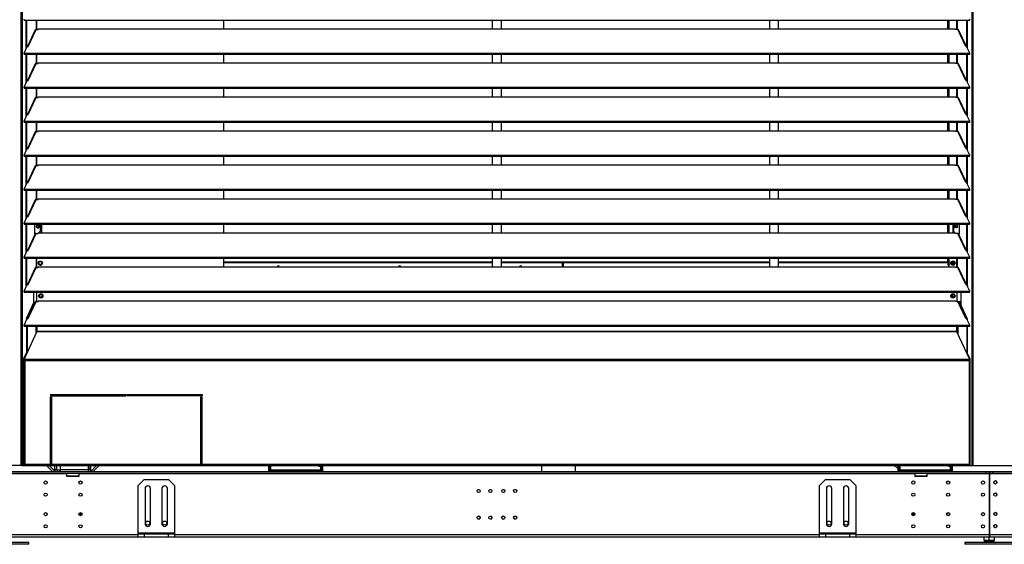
# Model space of a CAD drawing. Header units: millimetres. Extents: x 0 to 39025, y 0 to 11880.
# Tile 7 of 64: x 11991 to 13616, y 8759 to 9624. Entities that reach past the tile are written whole.
import ezdxf

# ---------------------------------------------------------------- set-up
doc = ezdxf.new("R2010")
doc.units = ezdxf.units.MM

msp = doc.modelspace()

# ---------------------------------------------------------------- linework, layer by layer
at = {"color": 7, "linetype": 'Continuous', "lineweight": 25, "ltscale": 20}
for p, q in [((11995.4, 10450), (11995.4, 8891.1)), ((13562.8, 10449.2), (13562.8, 8889.1)), ((11993.5, 10444.4), (11993.5, 8889.1)), ((13564.5, 10444.4), (13564.5, 8889.1)), ((11998.6, 9623.7), (11998.6, 9625.3)), ((11998.6, 9623.7), (13559.4, 9623.7)), ((12002.3, 9577.1), (12002.3, 9623.7)), ((12003.2, 9579.1), (12003.2, 9623.7)), ((12019, 9608.4), (12019, 9623.7)), ((12020, 9608.4), (12020, 9623.7)), ((12328.5, 9609.5), (12328.5, 9623.7)), ((12771.5, 9623.7), (12771.5, 9609.5)), ((12786.5, 9609.5), (12786.5, 9623.7)), ((13228.8, 9623.7), (13228.8, 9609.5)), ((13243.8, 9609.5), (13243.8, 9623.7)), ((13523.5, 9609.5), (13523.5, 9623.7)), ((13525.5, 9609.5), (13525.5, 9623.7)), ((13538.1, 9608.4), (13538.1, 9623.7)), ((13539, 9608.4), (13539, 9623.7)), ((13554.8, 9579.1), (13554.8, 9623.7)), ((13555.8, 9577.1), (13555.8, 9623.7)), ((13559.4, 9623.7), (13559.4, 9625.3)), ((12017, 9607.6), (12004.3, 9580.3)), ((12005.3, 9580.2), (12018.5, 9608.4)), ((12018.5, 9608.4), (12022, 9608.4)), ((12022, 9608.4), (12022, 9609.5)), ((12022, 9609.5), (13536, 9609.5)), ((12022, 9609.2), (13536, 9609.2)), ((13536, 9608.4), (13536, 9609.5)), ((13539.5, 9608.4), (13536, 9608.4)), ((13552.7, 9580.2), (13539.5, 9608.4)), ((13553.8, 9580.3), (13541.1, 9607.6)), ((11998.6, 9569.2), (12003.8, 9580.4)), ((12003.8, 9580.4), (12005.3, 9580.2)), ((13554.2, 9580.4), (13552.7, 9580.2)), ((13559.4, 9569.2), (13554.2, 9580.4)), ((11998.6, 9567.6), (11998.6, 9569.2)), ((11998.6, 9569.2), (13559.4, 9569.2)), ((11998.6, 9567.6), (13559.4, 9567.6)), ((12002.3, 9521), (12002.3, 9567.6)), ((12003.2, 9523.1), (12003.2, 9567.6)), ((12019, 9552.3), (12019, 9567.6)), ((12020, 9552.3), (12020, 9567.6)), ((12328.5, 9553.4), (12328.5, 9567.6)), ((12771.5, 9567.6), (12771.5, 9553.4)), ((12786.5, 9553.4), (12786.5, 9567.6)), ((13228.8, 9567.6), (13228.8, 9553.4)), ((13243.8, 9553.4), (13243.8, 9567.6)), ((13523.5, 9553.4), (13523.5, 9567.6)), ((13525.5, 9553.4), (13525.5, 9567.6)), ((13538.1, 9552.3), (13538.1, 9567.6)), ((13539, 9552.3), (13539, 9567.6)), ((13554.8, 9523.1), (13554.8, 9567.6)), ((13555.8, 9521), (13555.8, 9567.6)), ((13559.4, 9567.6), (13559.4, 9569.2)), ((12017, 9551.5), (12004.3, 9524.3)), ((12005.3, 9524.1), (12018.5, 9552.3)), ((12018.5, 9552.3), (12022, 9552.3)), ((12022, 9552.3), (12022, 9553.4)), ((12022, 9553.4), (13536, 9553.4)), ((12022, 9553.2), (13536, 9553.2)), ((13536, 9552.3), (13536, 9553.4)), ((13539.5, 9552.3), (13536, 9552.3)), ((13552.7, 9524.1), (13539.5, 9552.3)), ((13553.8, 9524.3), (13541.1, 9551.5)), ((11998.6, 9513.1), (12003.8, 9524.3)), ((12003.8, 9524.3), (12005.3, 9524.1)), ((13554.2, 9524.3), (13552.7, 9524.1)), ((13559.4, 9513.1), (13554.2, 9524.3)), ((11998.6, 9511.5), (11998.6, 9513.1)), ((11998.6, 9513.1), (13559.4, 9513.1)), ((11998.6, 9511.5), (13559.4, 9511.5)), ((12002.3, 9464.9), (12002.3, 9511.5)), ((12003.2, 9467), (12003.2, 9511.5)), ((12019, 9496.3), (12019, 9511.5)), ((12020, 9496.3), (12020, 9511.5)), ((12328.5, 9497.4), (12328.5, 9511.5)), ((12771.5, 9511.5), (12771.5, 9497.4)), ((12786.5, 9497.4), (12786.5, 9511.5)), ((13228.8, 9511.5), (13228.8, 9497.4)), ((13243.8, 9497.4), (13243.8, 9511.5)), ((13523.5, 9497.4), (13523.5, 9511.5)), ((13525.5, 9497.4), (13525.5, 9511.5)), ((13538.1, 9496.3), (13538.1, 9511.5)), ((13539, 9496.3), (13539, 9511.5)), ((13554.8, 9467), (13554.8, 9511.5)), ((13555.8, 9464.9), (13555.8, 9511.5)), ((13559.4, 9511.5), (13559.4, 9513.1)), ((12017, 9495.4), (12004.3, 9468.2)), ((12005.3, 9468), (12018.5, 9496.3)), ((12018.5, 9496.3), (12022, 9496.3)), ((12022, 9496.3), (12022, 9497.4)), ((12022, 9497.4), (13536, 9497.4)), ((12022, 9497.1), (13536, 9497.1)), ((13536, 9496.3), (13536, 9497.4)), ((13539.5, 9496.3), (13536, 9496.3)), ((13552.7, 9468), (13539.5, 9496.3)), ((13553.8, 9468.2), (13541.1, 9495.4)), ((11998.6, 9457), (12003.8, 9468.2)), ((12003.8, 9468.2), (12005.3, 9468)), ((13554.2, 9468.2), (13552.7, 9468)), ((13559.4, 9457), (13554.2, 9468.2)), ((11998.6, 9457), (13559.4, 9457)), ((11998.6, 9455.4), (11998.6, 9457)), ((11998.6, 9455.4), (13559.4, 9455.4)), ((12002.3, 9408.8), (12002.3, 9455.4)), ((12003.2, 9410.9), (12003.2, 9455.4)), ((12019, 9440.2), (12019, 9455.4)), ((12020, 9440.2), (12020, 9455.4)), ((12022, 9440.2), (12022, 9441.3)), ((12022, 9441.3), (13536, 9441.3)), ((12328.5, 9441.3), (12328.5, 9455.4)), ((12771.5, 9455.4), (12771.5, 9441.3)), ((12786.5, 9441.3), (12786.5, 9455.4)), ((13228.8, 9455.4), (13228.8, 9441.3)), ((13243.8, 9441.3), (13243.8, 9455.4)), ((13523.5, 9441.3), (13523.5, 9455.4)), ((13525.5, 9441.3), (13525.5, 9455.4)), ((13536, 9440.2), (13536, 9441.3)), ((13538.1, 9440.2), (13538.1, 9455.4)), ((13539, 9440.2), (13539, 9455.4)), ((13554.8, 9410.9), (13554.8, 9455.4)), ((13555.8, 9408.8), (13555.8, 9455.4)), ((13559.4, 9455.4), (13559.4, 9457)), ((12017, 9439.3), (12004.3, 9412.1)), ((12005.3, 9411.9), (12018.5, 9440.2)), ((12018.5, 9440.2), (12022, 9440.2)), ((12022, 9441), (13536, 9441)), ((13539.5, 9440.2), (13536, 9440.2)), ((13552.7, 9411.9), (13539.5, 9440.2)), ((13553.8, 9412.1), (13541.1, 9439.3)), ((11998.6, 9401), (12003.8, 9412.1)), ((12003.8, 9412.1), (12005.3, 9411.9)), ((13554.2, 9412.1), (13552.7, 9411.9)), ((13559.4, 9401), (13554.2, 9412.1)), ((11998.6, 9399.3), (11998.6, 9401)), ((11998.6, 9401), (13559.4, 9401)), ((11998.6, 9399.3), (13559.4, 9399.3)), ((12002.3, 9352.7), (12002.3, 9399.3)), ((12003.2, 9354.8), (12003.2, 9399.3)), ((12019, 9384.1), (12019, 9399.3)), ((12020, 9384.1), (12020, 9399.3)), ((12328.5, 9385.2), (12328.5, 9399.3)), ((12771.5, 9399.3), (12771.5, 9385.2)), ((12786.5, 9385.2), (12786.5, 9399.3)), ((13228.8, 9399.3), (13228.8, 9385.2)), ((13243.8, 9385.2), (13243.8, 9399.3)), ((13523.5, 9385.2), (13523.5, 9399.3)), ((13525.5, 9385.2), (13525.5, 9399.3)), ((13538.1, 9384.1), (13538.1, 9399.3)), ((13539, 9384.1), (13539, 9399.3)), ((13554.8, 9354.8), (13554.8, 9399.3)), ((13555.8, 9352.7), (13555.8, 9399.3)), ((13559.4, 9399.3), (13559.4, 9401)), ((12017, 9383.2), (12004.3, 9356)), ((12005.3, 9355.8), (12018.5, 9384.1)), ((12018.5, 9384.1), (12022, 9384.1)), ((12022, 9384.1), (12022, 9385.2)), ((12022, 9385.2), (13536, 9385.2)), ((12022, 9384.9), (13536, 9384.9)), ((13536, 9384.1), (13536, 9385.2)), ((13539.5, 9384.1), (13536, 9384.1)), ((13552.7, 9355.8), (13539.5, 9384.1)), ((13553.8, 9356), (13541.1, 9383.2)), ((11998.6, 9344.9), (12003.8, 9356.1)), ((11998.6, 9343.2), (11998.6, 9344.9)), ((11998.6, 9344.9), (13559.4, 9344.9)), ((12003.8, 9356.1), (12005.3, 9355.8)), ((13554.2, 9356.1), (13552.7, 9355.8)), ((13559.4, 9344.9), (13554.2, 9356.1)), ((13559.4, 9343.2), (13559.4, 9344.9)), ((11998.6, 9343.2), (13559.4, 9343.2)), ((12002.3, 9296.7), (12002.3, 9343.2)), ((12003.2, 9298.7), (12003.2, 9343.2)), ((12005.3, 9299.7), (12018.5, 9328)), ((12018.5, 9328), (12022, 9328)), ((12019, 9328), (12019, 9343.2)), ((12020, 9328), (12020, 9343.2)), ((12022, 9328), (12022, 9329.1)), ((12022, 9329.1), (13536, 9329.1)), ((12022, 9328.8), (13536, 9328.8)), ((12328.5, 9329.1), (12328.5, 9343.2)), ((12771.5, 9343.2), (12771.5, 9329.1)), ((12786.5, 9329.1), (12786.5, 9343.2)), ((13228.8, 9343.2), (13228.8, 9329.1)), ((13243.8, 9329.1), (13243.8, 9343.2)), ((13523.5, 9329.1), (13523.5, 9343.2)), ((13525.5, 9329.1), (13525.5, 9343.2)), ((13536, 9328), (13536, 9329.1)), ((13539.5, 9328), (13536, 9328)), ((13538.1, 9328), (13538.1, 9343.2)), ((13539, 9328), (13539, 9343.2)), ((13552.7, 9299.7), (13539.5, 9328)), ((13554.8, 9298.7), (13554.8, 9343.2)), ((13555.8, 9296.7), (13555.8, 9343.2)), ((12017, 9327.1), (12004.3, 9299.9)), ((13553.8, 9299.9), (13541.1, 9327.1)), ((11998.6, 9288.8), (12003.8, 9300)), ((12003.8, 9300), (12005.3, 9299.7)), ((13554.2, 9300), (13552.7, 9299.7)), ((13559.4, 9288.8), (13554.2, 9300)), ((11998.6, 9287.1), (11998.6, 9288.8)), ((11998.6, 9288.8), (13559.4, 9288.8)), ((11998.6, 9287.1), (13559.4, 9287.1)), ((12002.3, 9240.6), (12002.3, 9287.1)), ((12003.2, 9242.6), (12003.2, 9287.1)), ((12016.2, 9270.7), (12016.2, 9287.1)), ((12025.5, 9287.1), (12025.5, 9274.9)), ((12028, 9273), (12028, 9287.1)), ((12328.5, 9273), (12328.5, 9287.1)), ((12771.5, 9287.1), (12771.5, 9273)), ((12786.5, 9273), (12786.5, 9287.1)), ((13228.8, 9287.1), (13228.8, 9273)), ((13243.8, 9273), (13243.8, 9287.1)), ((13523.5, 9273), (13523.5, 9287.1)), ((13525.5, 9273), (13525.5, 9287.1)), ((13532.1, 9273), (13532.1, 9287.1)), ((13532.5, 9287.1), (13532.5, 9274.9)), ((13541.8, 9287.1), (13541.8, 9270.7)), ((13554.8, 9242.6), (13554.8, 9287.1)), ((13555.8, 9240.6), (13555.8, 9287.1)), ((13559.4, 9287.1), (13559.4, 9288.8)), ((12017, 9271), (12004.3, 9243.8)), ((12005.3, 9243.6), (12018.5, 9271.9)), ((12018.2, 9271.9), (12016.2, 9271.9)), ((12016.2, 9270.7), (12016.8, 9270.7)), ((12018.5, 9271.9), (12022, 9271.9)), ((12022, 9271.9), (12022, 9273)), ((12022, 9273), (13536, 9273)), ((12022, 9272.7), (13536, 9272.7)), ((12023.6, 9273), (12025.5, 9274.9)), ((12024, 9273), (12024.9, 9273.9)), ((12024.9, 9274.3), (12024.9, 9273.9)), ((13532.5, 9274.9), (13534.4, 9273)), ((13536, 9271.9), (13536, 9273)), ((13539.5, 9271.9), (13536, 9271.9)), ((13552.7, 9243.6), (13539.5, 9271.9)), ((13539.9, 9271.9), (13541.8, 9271.9)), ((13553.8, 9243.8), (13541.1, 9271)), ((13541.2, 9270.7), (13541.8, 9270.7)), ((11998.6, 9232.7), (12003.8, 9243.9)), ((11998.6, 9231.1), (11998.6, 9232.7)), ((11998.6, 9232.7), (13559.4, 9232.7)), ((11998.6, 9231.1), (13559.4, 9231.1)), ((12002.3, 9185.9), (12002.3, 9231.1)), ((12003.2, 9186.5), (12003.2, 9231.1)), ((12003.8, 9243.9), (12005.3, 9243.6)), ((12019, 9215.8), (12019, 9231.1)), ((12020, 9215.8), (12020, 9231.1)), ((12328.5, 9216.9), (12328.5, 9231.1)), ((12328.5, 9230.7), (12328.8, 9231.1)), ((12771.5, 9231.1), (12771.5, 9216.9)), ((12786.5, 9216.9), (12786.5, 9231.1)), ((13228.8, 9231.1), (13228.8, 9216.9)), ((13243.8, 9216.9), (13243.8, 9231.1)), ((13523.5, 9225.9), (13523.5, 9231.1)), ((13525.5, 9216.9), (13525.5, 9231.1)), ((13538.1, 9215.8), (13538.1, 9231.1)), ((13539, 9215.8), (13539, 9231.1)), ((13554.2, 9243.9), (13552.7, 9243.6)), ((13559.4, 9232.7), (13554.2, 9243.9)), ((13554.8, 9186.5), (13554.8, 9231.1)), ((13555.8, 9185.9), (13555.8, 9231.1)), ((13559.4, 9231.1), (13559.4, 9232.7)), ((12017, 9214.9), (12004.3, 9187.7)), ((12005.3, 9187.6), (12018.5, 9215.8)), ((12018.5, 9215.8), (12022, 9215.8)), ((12022, 9215.8), (12022, 9216.9)), ((12022, 9216.9), (13536, 9216.9)), ((12022, 9216.6), (13536, 9216.6)), ((12022.4, 9221.3), (12022.2, 9221.5)), ((12022.9, 9221.6), (12023.4, 9221.9)), ((12027.6, 9224.3), (12028.1, 9224.6)), ((12328.5, 9225.2), (12771.5, 9225.2)), ((12328.5, 9224), (12771.5, 9224)), ((12771.5, 9223.4), (12328.5, 9223.4)), ((12407.1, 9223.5), (12407.1, 9223.4)), ((12407.4, 9223.9), (12412.9, 9223.7)), ((12407.4, 9223.9), (12408.1, 9223.9)), ((12412.8, 9223.7), (12408.1, 9223.9)), ((12411.6, 9223.9), (12416.3, 9223.7)), ((12411.6, 9223.9), (12412.3, 9223.9)), ((12411.6, 9223.9), (12411.6, 9223.8)), ((12417.9, 9223.7), (12412.3, 9223.9)), ((12412.3, 9223.9), (12417.8, 9223.7)), ((12412.8, 9223.7), (12416.3, 9223.7)), ((12412.9, 9223.7), (12413, 9223.7)), ((12413, 9223.7), (12417.9, 9223.7)), ((12417.8, 9223.7), (12417.9, 9223.7)), ((12486.3, 9224), (12486.3, 9223.4)), ((12487.2, 9224), (12487.2, 9223.4)), ((12489.1, 9224), (12489.1, 9223.4)), ((12518.6, 9223.7), (12518.6, 9223.4)), ((12521.4, 9224), (12524.3, 9223.9)), ((12524.3, 9223.9), (12522.1, 9224)), ((12523, 9224), (12523, 9224)), ((12524.1, 9223.5), (12524.2, 9223.5)), ((12524.7, 9223.5), (12524.2, 9223.5)), ((12524.2, 9223.4), (12524.2, 9223.5)), ((12524.3, 9223.9), (12524.4, 9223.9)), ((12524.3, 9223.9), (12527.8, 9223.9)), ((12524.4, 9223.9), (12529.3, 9223.9)), ((12529.6, 9223.5), (12524.7, 9223.5)), ((12524.7, 9223.5), (12524.7, 9223.4)), ((12525.6, 9224), (12527.8, 9223.9)), ((12529.3, 9223.9), (12526.3, 9224)), ((12526.3, 9224), (12529.2, 9223.9)), ((12529.2, 9223.9), (12529.3, 9223.9)), ((12529.6, 9223.4), (12529.6, 9223.5)), ((12529.6, 9223.5), (12529.7, 9223.5)), ((12529.7, 9223.4), (12529.7, 9223.5)), ((12553.4, 9224), (12553.4, 9223.4)), ((12553.8, 9224), (12553.8, 9223.4)), ((12554.1, 9224), (12554.1, 9223.4)), ((12556.4, 9224), (12556.4, 9223.4)), ((12786.5, 9225.2), (13228.8, 9225.2)), ((12786.5, 9224), (13228.8, 9224)), ((12887.5, 9223.4), (12786.5, 9223.4)), ((12887.5, 9216.9), (12887.5, 9223.4)), ((12888.5, 9223.4), (12888.5, 9216.9)), ((13228.8, 9223.4), (12888.5, 9223.4)), ((13243.8, 9225.2), (13521.7, 9225.2)), ((13243.8, 9224), (13521.7, 9224)), ((13524.9, 9223.4), (13243.8, 9223.4)), ((13521.7, 9225.2), (13523.5, 9226.3)), ((13524.6, 9225.9), (13521.7, 9224)), ((13521.7, 9224), (13521.7, 9225.2)), ((13525.5, 9225.9), (13523.5, 9225.9)), ((13524.9, 9225.9), (13524.9, 9216.9)), ((13529, 9221.9), (13529.5, 9222.1)), ((13529.1, 9223.4), (13534.1, 9223.4)), ((13530.3, 9225.5), (13530.3, 9223.4)), ((13533.7, 9224.6), (13534.2, 9224.9)), ((13536, 9215.8), (13536, 9216.9)), ((13539.5, 9215.8), (13536, 9215.8)), ((13552.7, 9187.6), (13539.5, 9215.8)), ((13553.8, 9187.7), (13541.1, 9214.9)), ((11998.6, 9176.6), (12003.8, 9187.8)), ((12002.3, 9185.9), (12002.9, 9185.9)), ((12002.5, 9185), (12002.3, 9185.9)), ((12003.8, 9187.8), (12005.3, 9187.6)), ((13554.2, 9187.8), (13552.7, 9187.6)), ((13559.4, 9176.6), (13554.2, 9187.8)), ((13555.1, 9185.9), (13555.8, 9185.9)), ((13555.8, 9185.9), (13555.5, 9185)), ((11998.6, 9176.6), (13559.4, 9176.6)), ((11998.6, 9175), (11998.6, 9176.6)), ((11998.6, 9175), (13559.4, 9175)), ((12014.2, 9175), (12014.2, 9156.1)), ((12019.8, 9159.7), (12019.8, 9175)), ((12023.8, 9170.3), (12024.3, 9170)), ((12028.5, 9167.6), (12029, 9167.3)), ((13529, 9167.3), (13529.5, 9167.5)), ((13530.3, 9170.9), (13530.3, 9166.7)), ((13533.7, 9170), (13534.2, 9170.3)), ((13538.3, 9175), (13538.3, 9159.7)), ((13545.5, 9152.5), (13545.5, 9175)), ((13559.4, 9175), (13559.4, 9176.6)), ((12002.7, 9131.3), (12015, 9157.9)), ((12003.6, 9131.3), (12016, 9157.9)), ((12017, 9158.8), (12004.3, 9131.6)), ((12005.3, 9131.5), (12018.5, 9159.7)), ((12015, 9157.9), (12016.5, 9157.9)), ((12018.5, 9159.7), (12022, 9159.7)), ((12022, 9159.7), (12022, 9160.8)), ((12022, 9160.8), (13536, 9160.8)), ((12022, 9160.5), (13536, 9160.5)), ((13536, 9159.7), (13536, 9160.8)), ((13539.5, 9159.7), (13536, 9159.7)), ((13538.3, 9159.8), (13545.5, 9159.8)), ((13552.7, 9131.5), (13539.5, 9159.7)), ((13553.8, 9131.6), (13541.1, 9158.8)), ((13541.5, 9157.9), (13543, 9157.9)), ((13554.4, 9131.3), (13542, 9157.9)), ((13555.4, 9131.3), (13543, 9157.9)), ((11998.6, 9120.5), (12003.8, 9131.7)), ((11998.6, 9118.9), (11998.6, 9120.5)), ((11998.6, 9120.5), (13559.4, 9120.5)), ((11998.6, 9118.9), (13559.4, 9118.9)), ((12002.7, 9131.3), (12003.6, 9131.3)), ((12002.7, 9131.3), (12002.7, 9129.3)), ((12002.7, 9118.9), (12002.7, 9075.1)), ((12003.6, 9131.3), (12003.6, 9131.3)), ((12003.6, 9118.9), (12003.6, 9075.1)), ((12003.8, 9131.7), (12005.3, 9131.5)), ((12018.3, 9118.9), (12018.3, 9106.2)), ((12019.8, 9118.9), (12019.8, 9109.4)), ((13538.3, 9109.4), (13538.3, 9118.9)), ((13539.8, 9118.9), (13539.8, 9106.2)), ((13554.2, 9131.7), (13552.7, 9131.5)), ((13559.4, 9120.5), (13554.2, 9131.7)), ((13554.4, 9131.3), (13554.4, 9131.3)), ((13555.4, 9131.3), (13554.4, 9131.3)), ((13554.4, 9118.9), (13554.4, 9075.1)), ((13555.4, 9131.3), (13555.4, 9129.3)), ((13555.4, 9118.9), (13555.4, 9075.1)), ((13559.4, 9118.9), (13559.4, 9120.5)), ((11998.6, 9063.9), (12019.8, 9109.4)), ((13538.3, 9110.2), (12019.8, 9110.2)), ((13538.3, 9109.4), (12019.8, 9109.4)), ((13559.4, 9063.9), (13538.3, 9109.4)), ((11997.9, 9064.9), (12002.7, 9075.1)), ((11998.8, 9064.9), (12003.6, 9075.1)), ((12003.6, 9075.1), (12002.7, 9075.1)), ((13559.2, 9064.9), (13554.4, 9075.1)), ((13554.4, 9075.1), (13555.4, 9075.1)), ((13560.2, 9064.9), (13555.4, 9075.1)), ((11997.8, 9063), (11997.8, 8890.3)), ((11998.8, 9063), (11997.8, 9063)), ((11997.9, 9064.9), (11998.8, 9064.9)), ((11997.9, 9063.2), (11997.9, 9064.9)), ((11998.6, 9063.2), (11997.9, 9063.2)), ((11998, 9062.3), (13560, 9062.3)), ((11998.6, 9063.1), (11998.6, 9063.9)), ((13559.4, 9063.9), (11998.6, 9063.9)), ((11999.8, 9063.1), (11998.6, 9063.1)), ((11998.8, 9064.3), (11998.8, 9064.9)), ((11998.8, 9063.1), (11998.8, 9062.5)), ((11999.8, 9062.3), (11999.8, 8889.1)), ((13558.2, 9063.1), (13559.4, 9063.1)), ((13558.3, 9062.3), (13558.3, 8889.1)), ((13559.2, 9064.3), (13559.2, 9064.9)), ((13560.2, 9064.9), (13559.2, 9064.9)), ((13559.2, 9063.1), (13559.2, 9062.5)), ((13559.3, 9063), (13560.3, 9063)), ((13559.4, 9063.1), (13559.4, 9063.9)), ((13559.4, 9063.2), (13560.2, 9063.2)), ((13560.2, 9063.2), (13560.2, 9064.9)), ((13560.3, 8890.3), (13560.3, 9063)), ((12042.5, 9006.1), (12166.5, 9006.1)), ((12042.5, 9006.1), (12042.5, 9004.1)), ((12042.5, 9004.1), (12166.5, 9004.1)), ((12166.5, 9006.1), (12166.5, 9004.1)), ((12168.5, 9006.1), (12292.5, 9006.1)), ((12168.5, 9006.1), (12168.5, 9004.1)), ((12292.5, 9004.1), (12168.5, 9004.1)), ((12292.5, 9006.1), (12292.5, 9004.1)), ((12042.5, 8889.1), (12042.5, 9002.1)), ((12042.5, 9002.1), (12044.5, 9002.1)), ((12044.5, 8889.1), (12044.5, 9002.1)), ((12292.5, 9002.1), (12290.5, 9002.1)), ((12290.5, 8889.1), (12290.5, 9002.1)), ((12292.5, 8889.1), (12292.5, 9002.1)), ((12290.5, 8919.1), (12292.5, 8919.1)), ((12292.5, 8917.1), (12290.5, 8917.1)), ((11995.2, 8889.1), (10368.5, 8889.1)), ((11997.8, 8891.1), (11993.9, 8891.1)), ((11995.2, 8891.1), (11995.2, 8889.1)), ((11995.2, 8889.1), (11995.5, 8889.1)), ((11999.8, 8890.1), (11995.5, 8890.1)), ((11995.6, 8889.1), (11995.5, 8889.1)), ((11995.6, 8889.1), (11995.6, 8890.1)), ((11995.6, 8889.1), (14313, 8889.1)), ((11999.8, 8890.2), (11997.9, 8890.2)), ((11997.9, 8890.1), (11997.9, 8889.1)), ((11998.8, 8890.5), (11998.8, 8890.2)), ((11999.8, 8891.1), (13558.3, 8891.1)), ((12045.8, 8879.1), (12035.8, 8889.1)), ((12049.8, 8879.4), (12040.1, 8889.1)), ((12042.5, 8901.1), (12044.5, 8901.1)), ((12042.5, 8899.1), (12044.5, 8899.1)), ((12044.5, 8890.1), (12042.5, 8890.1)), ((12049, 8889.1), (12049, 8882.9)), ((12052, 8889.1), (12052, 8882.9)), ((12058.3, 8889.1), (12058.3, 8879.1)), ((12104.3, 8889.1), (12104.3, 8879.1)), ((12106, 8882.9), (12106, 8889.1)), ((12118.4, 8889.1), (12108.7, 8879.4)), ((12109, 8882.9), (12109, 8889.1)), ((12122.6, 8889.1), (12112.6, 8879.1)), ((12290.5, 8901.1), (12292.5, 8901.1)), ((12292.5, 8890.1), (12290.5, 8890.1)), ((12402.4, 8881.3), (12402.4, 8889.1)), ((12404.4, 8881.3), (12404.4, 8889.1)), ((12405.2, 8889.1), (12405.2, 8881.1)), ((12485.4, 8889.1), (12485.4, 8888.1)), ((12489.4, 8889.1), (12489.4, 8881.3)), ((12491.4, 8889.1), (12491.4, 8881.3)), ((13435.4, 8889.1), (13441.2, 8883.3)), ((13439.7, 8889.1), (13441.2, 8887.5)), ((13441.2, 8881.3), (13441.2, 8889.1)), ((13443.2, 8881.3), (13443.2, 8889.1)), ((13444, 8889.1), (13444, 8881.1)), ((13524.2, 8889.1), (13524.2, 8888.1)), ((13528.2, 8889.1), (13528.2, 8881.3)), ((13530.2, 8889.1), (13530.2, 8881.3)), ((13560.2, 8890.2), (13558.3, 8890.2)), ((13558.3, 8890.1), (13560.2, 8890.1)), ((13559.2, 8890.5), (13559.2, 8890.2)), ((13560.2, 8890.1), (13560.2, 8889.1)), ((11966.8, 8879.1), (13591.3, 8879.1)), ((13591.3, 8876.1), (11966.8, 8876.1)), ((12069, 8875.3), (11966.8, 8875.3)), ((12049, 8882.9), (12052, 8882.9)), ((12049.8, 8879.4), (12049.5, 8879.1)), ((12052.8, 8882.1), (12052.8, 8879.1)), ((12052.8, 8882.1), (12058.3, 8882.1)), ((12104.3, 8881.9), (12058.3, 8881.9)), ((12069, 8871.1), (12069, 8876.1)), ((12089, 8875.6), (12069, 8875.6)), ((12076, 8876.1), (12076, 8875.6)), ((12082, 8875.6), (12082, 8876.1)), ((12089, 8876.1), (12089, 8871.1)), ((13469, 8875.3), (12089, 8875.3)), ((12104.3, 8882.1), (12105.2, 8882.1)), ((12105.2, 8879.1), (12105.2, 8882.1)), ((12106, 8882.9), (12109, 8882.9)), ((12108.7, 8879.4), (12109, 8879.1)), ((12404.4, 8881.3), (12402.4, 8881.3)), ((12402.4, 8879.1), (12402.4, 8881.1)), ((12402.4, 8881.1), (12491.4, 8881.1)), ((12404.4, 8881.9), (12489.4, 8881.9)), ((12412.4, 8881.1), (12412.4, 8879.1)), ((12481.4, 8879.1), (12481.4, 8881.1)), ((12485.4, 8888.1), (12489.4, 8888.1)), ((12488.6, 8881.1), (12488.6, 8888.1)), ((12489.4, 8881.3), (12491.4, 8881.3)), ((12491.4, 8881.1), (12491.4, 8879.1)), ((13443.2, 8881.3), (13441.2, 8881.3)), ((13441.2, 8879.1), (13441.2, 8881.1)), ((13441.2, 8881.1), (13530.2, 8881.1)), ((13443.2, 8881.9), (13528.2, 8881.9)), ((13443.2, 8881.3), (13443.4, 8881.1)), ((13451.2, 8881.1), (13451.2, 8879.1)), ((13469, 8876.1), (13469, 8871.1)), ((13489, 8875.6), (13469, 8875.6)), ((13476, 8876.1), (13476, 8875.6)), ((13482, 8875.6), (13482, 8876.1)), ((13489, 8871.1), (13489, 8876.1)), ((13591.3, 8875.3), (13489, 8875.3)), ((13520.2, 8879.1), (13520.2, 8881.1)), ((13524.2, 8888.1), (13528.2, 8888.1)), ((13527.4, 8881.1), (13527.4, 8888.1)), ((13528.2, 8881.3), (13530.2, 8881.3)), ((13530.2, 8881.1), (13530.2, 8879.1)), ((13586.3, 8876.1), (13586.3, 8879.1)), ((13591.3, 8879.1), (13591.3, 8771.1)), ((13591.3, 8878.9), (13591.8, 8878.9)), ((13591.3, 8875.9), (13591.8, 8875.9)), ((13591.8, 8875.6), (13591.3, 8875.6)), ((13591.8, 8879.1), (15155.2, 8879.1)), ((13591.8, 8879.1), (13591.8, 8771.1)), ((15130.7, 8876.1), (13591.8, 8876.1)), ((13694, 8875.3), (13591.8, 8875.3)), ((13596.8, 8879.1), (13596.8, 8876.1)), ((12089, 8871.6), (12069, 8871.6)), ((12089, 8871.1), (12069, 8871.1)), ((12196.8, 8866.1), (12186.8, 8856.1)), ((12196.8, 8866.1), (12236.8, 8866.1)), ((12246.8, 8856.1), (12236.8, 8866.1)), ((13321.3, 8866.1), (13311.3, 8856.1)), ((13321.3, 8866.1), (13361.3, 8866.1)), ((13371.3, 8856.1), (13361.3, 8866.1)), ((13489, 8871.6), (13469, 8871.6)), ((13489, 8871.1), (13469, 8871.1)), ((13591.8, 8871.6), (13591.3, 8871.6)), ((12186.8, 8771.1), (12186.8, 8856.1)), ((12198.3, 8851.1), (12198.3, 8793.1)), ((12207.3, 8793.1), (12207.3, 8851.1)), ((12226.3, 8851.1), (12226.3, 8793.1)), ((12235.3, 8793.1), (12235.3, 8851.1)), ((12246.8, 8856.1), (12246.8, 8771.1)), ((12747.9, 8849.5), (12749.9, 8849.5)), ((12767.3, 8849.5), (12769.3, 8849.5)), ((12788.7, 8849.5), (12790.7, 8849.5)), ((12808.2, 8849.5), (12810.2, 8849.5)), ((13311.3, 8771.1), (13311.3, 8856.1)), ((13322.8, 8851.1), (13322.8, 8793.1)), ((13331.8, 8793.1), (13331.8, 8851.1)), ((13350.8, 8851.1), (13350.8, 8793.1)), ((13359.8, 8793.1), (13359.8, 8851.1)), ((13371.3, 8856.1), (13371.3, 8771.1)), ((12089.2, 8808.7), (12094.4, 8808.7)), ((12089.6, 8810.3), (12093.9, 8810.3)), ((13463.7, 8808.7), (13468.9, 8808.7)), ((13464.1, 8810.3), (13468.4, 8810.3)), ((12186.8, 8778.1), (12246.8, 8778.1)), ((12186.8, 8776.1), (12246.8, 8776.1)), ((12196.8, 8776.1), (12196.8, 8771.1)), ((12236.8, 8771.1), (12236.8, 8776.1)), ((13311.3, 8778.1), (13371.3, 8778.1)), ((13311.3, 8776.1), (13371.3, 8776.1)), ((13321.3, 8776.1), (13321.3, 8771.1)), ((13361.3, 8771.1), (13361.3, 8776.1)), ((13580.5, 8786.6), (13582.6, 8786.6)), ((13580.5, 8786.6), (13580.5, 8786.3)), ((13591.3, 8778.2), (13591.8, 8778.2)), ((13600.9, 8786.6), (13602.5, 8786.6)), ((13602.5, 8786.6), (13602.5, 8786.5)), ((12006.5, 8762.1), (11926.5, 8762.1)), ((12006.5, 8759.1), (11926.5, 8759.1)), ((12186.8, 8774.9), (11966.8, 8774.9)), ((15130.7, 8771.1), (11966.8, 8771.1)), ((12006.5, 8759.1), (12006.5, 8762.1)), ((13311.3, 8774.9), (12246.8, 8774.9)), ((13591.3, 8774.9), (13371.3, 8774.9)), ((13551.5, 8762.1), (13551.5, 8759.1)), ((13631.5, 8762.1), (13551.5, 8762.1)), ((13631.5, 8759.1), (13551.5, 8759.1)), ((13583, 8765.4), (13583, 8771.1)), ((13583, 8765.4), (13583.5, 8765.1)), ((13599.7, 8763.1), (13583.3, 8763.1)), ((13599.5, 8765.1), (13583.5, 8765.1)), ((13591.3, 8774.2), (13591.8, 8774.2)), ((13591.5, 8766.1), (13591.5, 8771.1)), ((14009.4, 8774.9), (13591.8, 8774.9)), ((13599.5, 8765.1), (13600, 8765.4)), ((13600, 8771.1), (13600, 8765.4))]:
    msp.add_line(p, q, dxfattribs=at)
at = {"color": 7, "linetype": 'Continuous', "lineweight": 25, "ltscale": 20, "flags": 128}
for points in [[(12407.1, 9223.5), (12407.2, 9223.7), (12407.2, 9223.8), (12407.3, 9223.9), (12407.4, 9223.9)], [(12411.6, 9223.4), (12409.6, 9223.4), (12407.1, 9223.5)], [(12412.8, 9223.4), (12412.8, 9223.5), (12412.8, 9223.6), (12412.9, 9223.7), (12413, 9223.7)], [(12524.1, 9223.5), (12521, 9223.6), (12518.6, 9223.7)], [(12524.2, 9223.5), (12524.2, 9223.7), (12524.3, 9223.8), (12524.3, 9223.9), (12524.4, 9223.9)], [(12577.4, 9223.4), (12577.4, 9223.5), (12577.6, 9224)], [(12578.1, 9224), (12578, 9223.7), (12577.9, 9223.4)], [(12584.5, 9223.4), (12584.6, 9223.5), (12584.9, 9224)], [(12585.5, 9224), (12585.4, 9223.9), (12585.1, 9223.4)], [(12602.7, 9223.4), (12602.4, 9223.8), (12602.3, 9224)], [(12602.9, 9224), (12603, 9223.9), (12603.3, 9223.4)], [(12609.9, 9223.4), (12609.7, 9223.9), (12609.7, 9224)], [(12610.2, 9224), (12610.2, 9224), (12610.5, 9223.4)], [(11997.9, 8890.2), (11997.8, 8890.3), (11997.8, 8890.4), (11997.9, 8890.5), (11998.2, 8890.6), (11998.5, 8890.7), (11998.9, 8890.8), (11999.3, 8891), (11999.8, 8891.1)], [(11998.8, 8890.2), (11998.8, 8890.3), (11998.8, 8890.4), (11998.8, 8890.5), (11999, 8890.6), (11999.1, 8890.7), (11999.3, 8890.8), (11999.5, 8891), (11999.8, 8891.1)], [(12852.5, 8889.1), (12852.5, 8884), (12852.5, 8879.1)], [(12908.5, 8879.1), (12908.5, 8880.8), (12908.5, 8888.3), (12908.5, 8889.1)], [(13559.2, 8890.2), (13559.3, 8890.3), (13559.3, 8890.4), (13559.2, 8890.5), (13559.1, 8890.6), (13558.9, 8890.7), (13558.7, 8890.8), (13558.5, 8891), (13558.3, 8891.1)], [(13560.2, 8890.2), (13560.3, 8890.3), (13560.2, 8890.4), (13560.1, 8890.5), (13559.9, 8890.6), (13559.6, 8890.7), (13559.2, 8890.8), (13558.7, 8891), (13558.3, 8891.1)]]:
    msp.add_lwpolyline(points, dxfattribs=at)
at = {"color": 7, "linetype": 'Continuous', "lineweight": 25, "ltscale": 400}
for centre, radius in [((12021.5, 9283.4), 2.5), ((12021.5, 9283.4), 2), ((12021.5, 9283.4), 1.62), ((13536.6, 9283.4), 2.5), ((13536.5, 9283.4), 2), ((13536.5, 9283.4), 1.62), ((12025.5, 9222.9), 3.5), ((12025.5, 9223.1), 3), ((12025.5, 9223.1), 2.46), ((13531.6, 9223.2), 3.5), ((13531.6, 9223.4), 3), ((13531.6, 9223.4), 2.46), ((12026.4, 9168.8), 3.5), ((12026.4, 9168.8), 3), ((12026.4, 9168.8), 2.46), ((13531.6, 9168.8), 3.5), ((13531.6, 9168.8), 3), ((13531.6, 9168.8), 2.46), ((12034.3, 8860.9), 2.6), ((12091.8, 8860.9), 2.6), ((13466.3, 8860.9), 2.6), ((13523.8, 8860.9), 2.6), ((13581.3, 8860.9), 2.6), ((13601.8, 8861.1), 2.6), ((12034.3, 8840.9), 2.6), ((12091.8, 8840.9), 2.6), ((12748.9, 8847.1), 2.6), ((12768.3, 8847.1), 2.6), ((12789.7, 8847.1), 2.6), ((12809.2, 8847.1), 2.6), ((13466.3, 8840.9), 2.6), ((13523.8, 8840.9), 2.6), ((13581.3, 8840.9), 2.6), ((13601.8, 8841.1), 2.6), ((12034.3, 8808.8), 2.6), ((12091.8, 8808.8), 2.6), ((13466.3, 8808.8), 2.6), ((13523.8, 8808.8), 2.6), ((13581.3, 8808.8), 2.6), ((13601.8, 8809), 2.6), ((12034.3, 8788.8), 2.6), ((12091.8, 8788.8), 2.6), ((12202.8, 8794.1), 3.4), ((12230.8, 8794.1), 3.4), ((12748.9, 8803.1), 2.6), ((12768.3, 8803.1), 2.6), ((12789.7, 8803.1), 2.6), ((12809.2, 8803.1), 2.6), ((13327.3, 8794.1), 3.4), ((13355.3, 8794.1), 3.4), ((13466.3, 8788.8), 2.6), ((13523.8, 8788.8), 2.6), ((13581.3, 8788.8), 2.6), ((13601.8, 8789), 2.6)]:
    msp.add_circle(centre, radius, dxfattribs=at)
for centre, radius, start, end in [((12018.4, 9606.9), 1.58, 85.0945, 154.0641), ((13539.6, 9606.9), 1.58, 25.9359, 94.9055), ((12005.3, 9579.4), 1.39, 77.8835, 136.0674), ((13552.7, 9579.4), 1.39, 43.9326, 102.1165), ((12018.4, 9550.8), 1.58, 85.0945, 154.0641), ((13539.6, 9550.8), 1.58, 25.9359, 94.9055), ((12005.3, 9523.3), 1.39, 77.8835, 136.0674), ((13552.7, 9523.3), 1.39, 43.9326, 102.1165), ((12018.4, 9494.7), 1.58, 85.0945, 154.0641), ((13539.6, 9494.7), 1.58, 25.9359, 94.9055), ((12005.3, 9467.2), 1.39, 77.8835, 136.0674), ((13552.7, 9467.2), 1.39, 43.9326, 102.1165), ((12018.4, 9438.6), 1.58, 85.0945, 154.0641), ((13539.6, 9438.6), 1.58, 25.9359, 94.9055), ((12005.3, 9411.1), 1.39, 77.8835, 136.0674), ((13552.7, 9411.1), 1.39, 43.9326, 102.1165), ((12018.4, 9382.5), 1.58, 85.0945, 154.0641), ((13539.6, 9382.5), 1.58, 25.9359, 94.9055), ((12005.3, 9355), 1.39, 77.8835, 136.0674), ((13552.7, 9355), 1.39, 43.9326, 102.1165), ((12018.4, 9326.4), 1.58, 85.0945, 154.0641), ((13539.6, 9326.4), 1.58, 25.9359, 94.9055), ((12005.3, 9298.9), 1.39, 77.8835, 136.0674), ((13552.7, 9298.9), 1.39, 43.9326, 102.1165), ((12021.5, 9283.4), 2.5, 127.1324, 305.7038), ((13530, 9289.6), 9, 305.8003, 326.4463), ((13533.7, 9277.6), 7.9, 61.7557, 68.5916), ((12018.4, 9270.3), 1.58, 85.0945, 154.0641), ((13539.6, 9270.3), 1.58, 25.9359, 94.9055), ((12005.3, 9242.8), 1.39, 77.8835, 136.0674), ((13552.7, 9242.8), 1.39, 43.9326, 102.1165), ((12018.4, 9214.2), 1.58, 85.0945, 154.0641), ((12025.5, 9223.1), 3.6, 210, 319.7617), ((12412.9, 9223.4), 0.339, 358.9128, 83.9358), ((12418.4, 9216.6), 2.05, 9.2635, 170.7365), ((12417.9, 9223.3), 0.381, 5.5855, 88.1614), ((12417.8, 9223.4), 0.339, 358.9127, 83.9359), ((12519, 9223.8), 0.418, 143.132, 186.5246), ((12524.4, 9223.6), 0.356, 355.4862, 82.6901), ((12529.3, 9223.5), 0.381, 0, 88.1614), ((12529.3, 9223.6), 0.356, 355.4861, 82.6902), ((12618.4, 9216.6), 2.05, 9.2635, 170.7365), ((12818.4, 9216.6), 2.05, 9.2635, 170.7365), ((13531.5, 9223.4), 8.5, 180.0015, 219.1262), ((13531.6, 9223.4), 6.5, 159.4121, 200.5879), ((13531.6, 9223.4), 3.6, 218.6959, 328.962), ((13539.6, 9214.2), 1.58, 25.9359, 94.9055), ((12005.3, 9186.7), 1.39, 77.8835, 136.0674), ((13552.7, 9186.7), 1.39, 43.9326, 102.1165), ((12018.4, 9158.1), 1.58, 85.0945, 154.0641), ((13539.6, 9158.1), 1.58, 25.9359, 94.9055), ((12005.3, 9130.7), 1.39, 77.8835, 136.0674), ((13552.7, 9130.7), 1.39, 43.9326, 102.1165), ((12037.1, 9060), 37.4, 173.9055, 176.4264), ((13521, 9060), 37.4, 3.5736, 6.0945), ((12052.8, 8882.9), 3.8, 180, 270), ((12050.5, 8880.1), 1, 225, 270), ((12052.8, 8882.9), 0.8, 180, 270), ((12105.2, 8882.9), 0.8, 270, 0), ((12105.2, 8882.9), 3.8, 270, 0), ((12108, 8880.1), 1, 270, 315), ((13601.8, 8860.9), 2.6, 2.2042, 177.7958), ((12202.8, 8851.1), 4.5, 0, 180), ((12230.8, 8851.1), 4.5, 0, 180), ((13327.3, 8851.1), 4.5, 0, 180), ((13355.3, 8851.1), 4.5, 0, 180), ((13601.8, 8840.9), 2.6, 2.2042, 177.7958), ((13601.8, 8808.8), 2.6, 2.2042, 177.7958), ((12202.8, 8793.1), 4.5, 180, 0), ((12230.8, 8793.1), 4.5, 180, 0), ((12748.9, 8803.1), 2.6, 270.0552, 89.9448), ((12768.3, 8803.1), 2.6, 270.0551, 89.9448), ((12789.7, 8803.1), 2.6, 90.0544, 269.9461), ((12809.2, 8803.1), 2.6, 90.0499, 269.9532), ((13327.3, 8793.1), 4.5, 180, 0), ((13355.3, 8793.1), 4.5, 180, 0), ((13601.8, 8788.8), 2.6, 2.2042, 177.7958), ((13581.3, 8764.6), 2.5, 270, 325.0151), ((13587.3, 8778.1), 12.7, 250.3901, 289.6099), ((13591.5, 8757.4), 10, 129.9415, 145.0151), ((13595.8, 8778.1), 12.7, 250.3901, 289.6099), ((13591.5, 8757.4), 10, 34.9849, 50.0585), ((13601.8, 8764.6), 2.5, 214.9849, 270)]:
    msp.add_arc(centre, radius, start, end, dxfattribs=at)
for centre, major_axis, ratio, start_param, end_param in [((11999.8, 9063), (2, 0), 0.350104, 2.827433, 3.141593), ((11999.8, 9063), (2, 0), 0.700208, 3.141593, 3.665191), ((11999.8, 9063), (1, 0), 0.700208, 2.970895, 3.141593), ((11999.8, 9063), (0, 1.4), 0.714074, 1.570796, 2.094395), ((13558.3, 9063), (0, 1.4), 0.714074, 4.18879, 4.712389), ((13558.3, 9063), (1, 0), 0.700208, 0, 0.170698), ((13558.3, 9063), (2, 0), 0.700208, 5.759587, 6.283185), ((13558.3, 9063), (2, 0), 0.350104, 0, 0.314159)]:
    msp.add_ellipse(centre, major_axis=major_axis, ratio=ratio, start_param=start_param, end_param=end_param, dxfattribs=at)

doc.saveas('drawing.dxf')
